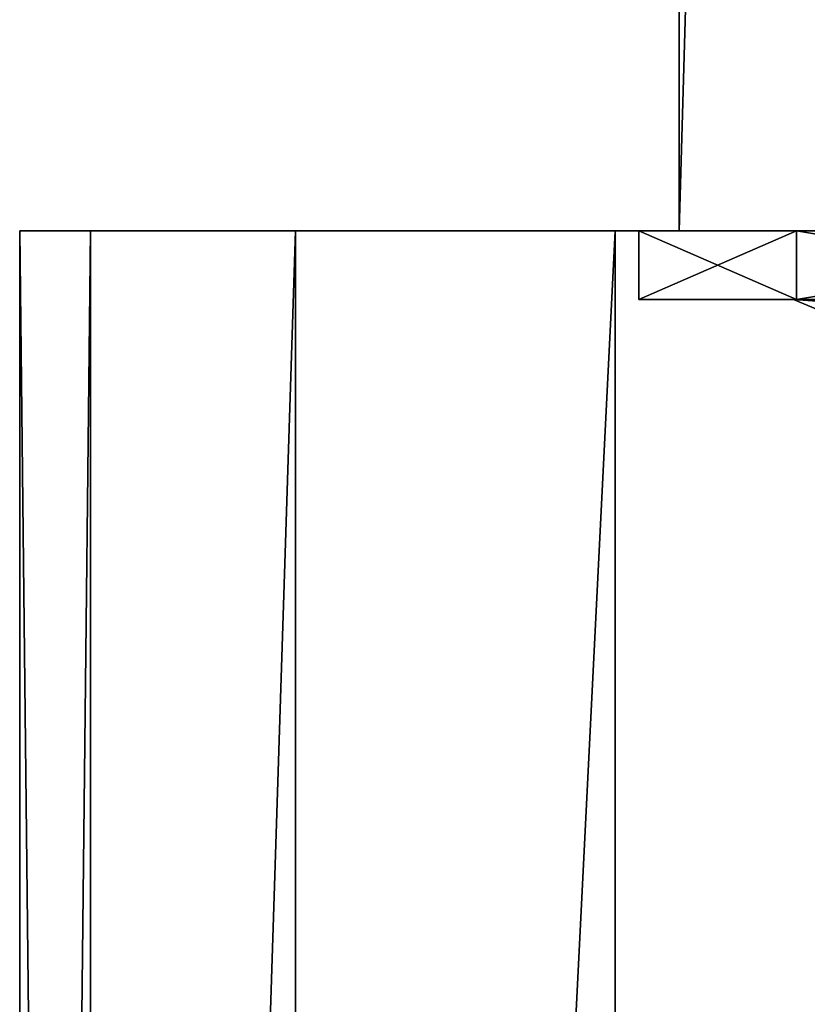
# Model space of a CAD drawing. Header units: millimetres. Extents: x -25 to 90, y -3 to 328.
# Tile 29 of 139: x -21 to -10, y 84 to 98. Entities that reach past the tile are written whole.
import ezdxf

# ---------------------------------------------------------------- set-up
doc = ezdxf.new("R2010")
doc.units = ezdxf.units.MM
doc.header["$LTSCALE"] = 65.185185
for name, color, linetype in [('1286', 7, 'CONTINUOUS'), ('1288', 7, 'CONTINUOUS'), ('62', 7, 'CONTINUOUS'), ('63', 7, 'CONTINUOUS'), ('64', 7, 'CONTINUOUS'), ('69', 7, 'CONTINUOUS'), ('86', 7, 'CONTINUOUS'), ('87', 7, 'CONTINUOUS'), ('98', 7, 'CONTINUOUS')]:
    doc.layers.add(name, color=color, linetype=linetype)

msp = doc.modelspace()

# ---------------------------------------------------------------- linework, layer by layer
at = {"layer": '1286', "color": 7, "linetype": 'CONTINUOUS', "true_color": 0xe0f2ff}
for points in [[(-11.413, 95, -3.708), (-7.053, 95, -9.708), (-11.413, 95, 3.708), (-11.413, 95, -3.708)], [(-11.413, 95, 3.708), (-7.053, 95, -9.708), (-8.7, 95, 0), (-11.413, 95, 3.708)], [(-7.053, 95, 9.708), (-11.413, 95, 3.708), (-8.037, 95, 3.33), (-7.053, 95, 9.708)], [(-8.037, 95, 3.33), (-11.413, 95, 3.708), (-8.7, 95, 0), (-8.037, 95, 3.33)]]:
    msp.add_3dface(points, dxfattribs=at)
at = {"layer": '1288', "color": 7, "linetype": 'CONTINUOUS', "true_color": 0xe0f2ff}
for points in [[(-7.053, 95, -9.708), (-11.413, 95, -3.708), (-7.053, 250, -9.708), (-7.053, 95, -9.708)], [(-11.413, 95, -3.708), (-11.413, 95, 3.708), (-11.413, 250, -3.708), (-11.413, 95, -3.708)], [(-7.053, 250, -9.708), (-11.413, 95, -3.708), (-11.413, 250, -3.708), (-7.053, 250, -9.708)], [(-11.413, 95, 3.708), (-7.053, 95, 9.708), (-7.053, 250, 9.708), (-11.413, 95, 3.708)], [(-11.413, 250, -3.708), (-11.413, 95, 3.708), (-11.413, 250, 3.708), (-11.413, 250, -3.708)], [(-11.413, 250, 3.708), (-11.413, 95, 3.708), (-7.053, 250, 9.708), (-11.413, 250, 3.708)]]:
    msp.add_3dface(points, dxfattribs=at)
at = {"layer": '62', "color": 7, "linetype": 'CONTINUOUS', "true_color": 0x0833a0}
for points in [[(-9.708, 94, -7.053), (-12, 94), (-7.893, 94, -5.724), (-9.708, 94, -7.053)], [(-12, 94), (-9.708, 94, 7.053), (-9.75, 94), (-12, 94)], [(-7.893, 94, -5.724), (-12, 94), (-9.75, 94), (-7.893, 94, -5.724)], [(-9.75, 94), (-9.708, 94, 7.053), (-7.893, 94, 5.724), (-9.75, 94)], [(-3.708, 94, -11.413), (-9.708, 94, -7.053), (-3.016, 94, -9.272), (-3.708, 94, -11.413)], [(-3.016, 94, -9.272), (-9.708, 94, -7.053), (-5.735, 94, -7.885), (-3.016, 94, -9.272)], [(-5.735, 94, -7.885), (-9.708, 94, -7.053), (-7.893, 94, -5.724), (-5.735, 94, -7.885)], [(-9.708, 94, 7.053), (-3.708, 94, 11.413), (-5.735, 94, 7.885), (-9.708, 94, 7.053)], [(-7.893, 94, 5.724), (-9.708, 94, 7.053), (-5.735, 94, 7.885), (-7.893, 94, 5.724)]]:
    msp.add_3dface(points, dxfattribs=at)
at = {"layer": '63', "color": 7, "linetype": 'CONTINUOUS', "true_color": 0x0833a0}
for points in [[(-12, 94), (-9.708, 94, -7.053), (-12, 95), (-12, 94)], [(-12, 95), (-9.708, 94, -7.053), (-9.708, 95, -7.053), (-12, 95)], [(-9.708, 94, -7.053), (-3.708, 94, -11.413), (-9.708, 95, -7.053), (-9.708, 94, -7.053)], [(-9.708, 95, -7.053), (-3.708, 94, -11.413), (-3.708, 95, -11.413), (-9.708, 95, -7.053)]]:
    msp.add_3dface(points, dxfattribs=at)
at = {"layer": '64', "color": 7, "linetype": 'CONTINUOUS', "true_color": 0x0833a0}
for points in [[(-12, 95), (-9.708, 95, -7.053), (-21, 95), (-12, 95)], [(-19.972, 95, 6.489), (-12, 95), (-21, 95), (-19.972, 95, 6.489)], [(-21, 95), (-9.708, 95, -7.053), (-19.972, 95, -6.489), (-21, 95)], [(-12, 95), (-19.972, 95, 6.489), (-9.708, 95, 7.053), (-12, 95)], [(-9.708, 95, -7.053), (-3.708, 95, -11.413), (-19.972, 95, -6.489), (-9.708, 95, -7.053)], [(-19.972, 95, -6.489), (-3.708, 95, -11.413), (-16.99, 95, -12.343), (-19.972, 95, -6.489)], [(-19.972, 95, 6.489), (-16.99, 95, 12.343), (-9.708, 95, 7.053), (-19.972, 95, 6.489)], [(-3.708, 95, -11.413), (16.99, 95, -12.343), (-16.99, 95, -12.343), (-3.708, 95, -11.413)], [(16.99, 95, -12.343), (12.344, 95, -16.989), (-16.99, 95, -12.343), (16.99, 95, -12.343)], [(-16.99, 95, -12.343), (12.344, 95, -16.989), (-12.344, 95, -16.989), (-16.99, 95, -12.343)], [(-12.344, 95, 16.989), (16.99, 95, 12.343), (-16.99, 95, 12.343), (-12.344, 95, 16.989)], [(-16.99, 95, 12.343), (16.99, 95, 12.343), (3.708, 95, 11.413), (-16.99, 95, 12.343)], [(-9.708, 95, 7.053), (-16.99, 95, 12.343), (-3.708, 95, 11.413), (-9.708, 95, 7.053)], [(-3.708, 95, 11.413), (-16.99, 95, 12.343), (3.708, 95, 11.413), (-3.708, 95, 11.413)], [(12.344, 95, -16.989), (6.49, 95, -19.972), (-12.344, 95, -16.989), (12.344, 95, -16.989)], [(-12.344, 95, -16.989), (6.49, 95, -19.972), (-6.49, 95, -19.972), (-12.344, 95, -16.989)], [(12.344, 95, 16.989), (16.99, 95, 12.343), (-12.344, 95, 16.989), (12.344, 95, 16.989)], [(-6.49, 95, 19.972), (12.344, 95, 16.989), (-12.344, 95, 16.989), (-6.49, 95, 19.972)]]:
    msp.add_3dface(points, dxfattribs=at)
at = {"layer": '69', "color": 7, "linetype": 'CONTINUOUS', "true_color": 0x0833a0}
for points in [[(-9.708, 94, 7.053), (-12, 94), (-9.708, 95, 7.053), (-9.708, 94, 7.053)], [(-12, 94), (-12, 95), (-9.708, 95, 7.053), (-12, 94)], [(-3.708, 94, 11.413), (-9.708, 94, 7.053), (-3.708, 95, 11.413), (-3.708, 94, 11.413)], [(-9.708, 94, 7.053), (-9.708, 95, 7.053), (-3.708, 95, 11.413), (-9.708, 94, 7.053)]]:
    msp.add_3dface(points, dxfattribs=at)
at = {"layer": '86', "linetype": 'CONTINUOUS'}
for points in [[(-7.893, 94, -5.724), (-9.75, 94), (-7.602, 93.854, -5.523), (-7.893, 94, -5.724)], [(-7.602, 93.854, -5.523), (-9.75, 94), (-9.396, 93.854, 0), (-7.602, 93.854, -5.523)]]:
    msp.add_3dface(points, dxfattribs=at)
at = {"layer": '87', "linetype": 'CONTINUOUS'}
msp.add_3dface([(-9.75, 94), (-7.893, 94, 5.724), (-9.396, 93.854, 0), (-9.75, 94)], dxfattribs=at)
at = {"layer": '98', "linetype": 'CONTINUOUS'}
for points in [[(-19.972, 95, 6.489), (-21, 95), (-19.972, 2, 6.489), (-19.972, 95, 6.489)], [(-21, 95), (-19.972, 95, -6.489), (-21, 2), (-21, 95)], [(-19.972, 2, 6.489), (-21, 95), (-21, 2), (-19.972, 2, 6.489)], [(-21, 2), (-19.972, 95, -6.489), (-19.972, 2, -6.489), (-21, 2)], [(-16.99, 95, 12.343), (-19.972, 95, 6.489), (-19.972, 2, 6.489), (-16.99, 95, 12.343)], [(-16.989, 2, 12.343), (-16.99, 95, 12.343), (-19.972, 2, 6.489), (-16.989, 2, 12.343)], [(-19.972, 95, -6.489), (-16.99, 95, -12.343), (-19.972, 2, -6.489), (-19.972, 95, -6.489)], [(-19.972, 2, -6.489), (-16.99, 95, -12.343), (-16.989, 2, -12.343), (-19.972, 2, -6.489)], [(-12.344, 95, 16.989), (-16.99, 95, 12.343), (-16.989, 2, 12.343), (-12.344, 95, 16.989)], [(-16.99, 95, -12.343), (-12.344, 95, -16.989), (-16.989, 2, -12.343), (-16.99, 95, -12.343)], [(-12.343, 2, 16.989), (-12.344, 95, 16.989), (-16.989, 2, 12.343), (-12.343, 2, 16.989)], [(-16.989, 2, -12.343), (-12.344, 95, -16.989), (-12.343, 2, -16.989), (-16.989, 2, -12.343)], [(-6.49, 95, 19.972), (-12.344, 95, 16.989), (-12.343, 2, 16.989), (-6.49, 95, 19.972)], [(-12.344, 95, -16.989), (-6.49, 95, -19.972), (-12.343, 2, -16.989), (-12.344, 95, -16.989)], [(-6.489, 2, 19.972), (-6.49, 95, 19.972), (-12.343, 2, 16.989), (-6.489, 2, 19.972)], [(-12.343, 2, -16.989), (-6.49, 95, -19.972), (-6.489, 2, -19.972), (-12.343, 2, -16.989)]]:
    msp.add_3dface(points, dxfattribs=at)

doc.saveas('drawing.dxf')
